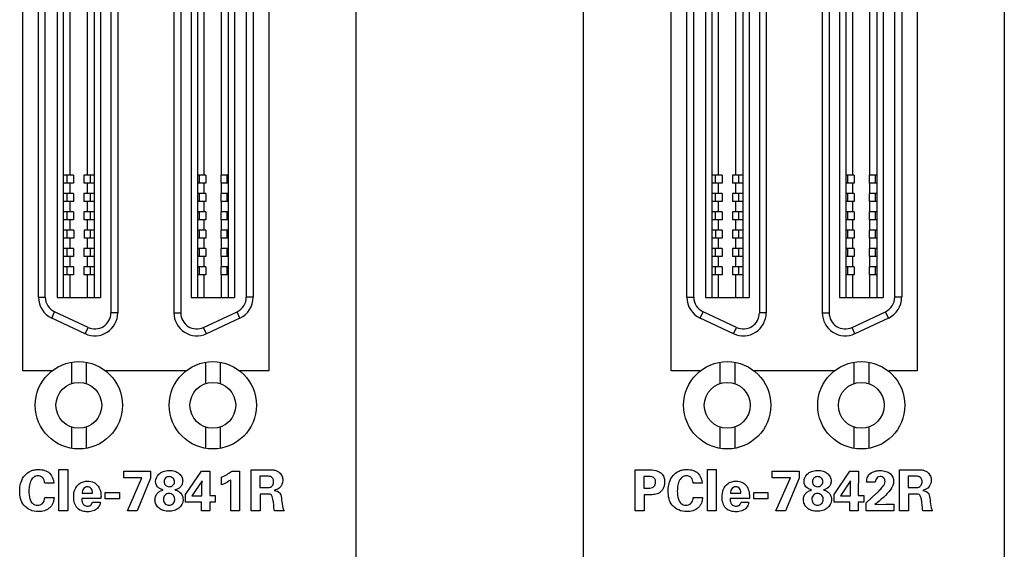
# Model space of a CAD drawing. Header units: inches. Extents: x 0 to 34, y 0 to 22.
# Tile 3 of 23: x 2.4 to 5.8, y 8.5 to 10.3. Entities that reach past the tile are written whole.
import ezdxf

# ---------------------------------------------------------------- set-up
doc = ezdxf.new("R2010")
doc.units = ezdxf.units.IN
doc.header["$LTSCALE"] = 1.87
doc.header["$MEASUREMENT"] = 0
doc.layers.get('0').update_dxf_attribs({"linetype": 'CONTINUOUS'})
doc.layers.add('DATUMCURVES', color=7, linetype='CONTINUOUS')

msp = doc.modelspace()

# ---------------------------------------------------------------- linework, layer by layer
at = {"color": 3, "linetype": 'CONTINUOUS'}
for p, q in [((4.362, 7.6425), (4.362, 15.8083)), ((3.5812, 15.7463), (3.5812, 7.6425)), ((5.806, 15.7463), (5.806, 7.6425)), ((2.4386, 9.1163), (2.4386, 11.8483)), ((3.2826, 11.8483), (3.2826, 9.1163)), ((4.6634, 9.1163), (4.6634, 11.8483)), ((5.5074, 11.8483), (5.5074, 9.1163)), ((2.5366, 9.1163), (2.4386, 9.1163)), ((2.5366, 9.1141), (2.5366, 9.1163)), ((2.9966, 9.1163), (2.7246, 9.1163)), ((2.7246, 9.1163), (2.7246, 9.1141)), ((2.9966, 9.1142), (2.9966, 9.1163)), ((3.2826, 9.1163), (3.1846, 9.1163)), ((3.1846, 9.1163), (3.1846, 9.114)), ((4.7614, 9.1163), (4.6634, 9.1163)), ((4.7614, 9.1141), (4.7614, 9.1163)), ((5.2214, 9.1163), (4.9494, 9.1163)), ((4.9494, 9.1163), (4.9494, 9.1141)), ((5.2214, 9.1142), (5.2214, 9.1163)), ((5.5074, 9.1163), (5.4094, 9.1163)), ((5.4094, 9.1163), (5.4094, 9.114))]:
    msp.add_line(p, q, dxfattribs=at)
at = {"color": 7, "linetype": 'CONTINUOUS'}
for p, q in [((2.7408, 11.6493), (2.7408, 9.3147)), ((2.7644, 11.6493), (2.7644, 9.3147)), ((2.9565, 11.6493), (2.9565, 9.3147)), ((2.9802, 11.6493), (2.9802, 9.3147)), ((4.9657, 11.6493), (4.9657, 9.3147)), ((4.9893, 11.6493), (4.9893, 9.3147)), ((5.1814, 11.6493), (5.1814, 9.3147)), ((5.2051, 11.6493), (5.2051, 9.3147)), ((2.492, 9.3683), (2.492, 11.5957)), ((2.5156, 9.3683), (2.5156, 11.5957)), ((2.5558, 11.5962), (2.5558, 9.3678)), ((2.5774, 11.5962), (2.5774, 9.3678)), ((2.6837, 11.5962), (2.6837, 9.3678)), ((2.7054, 11.5962), (2.7054, 9.3678)), ((3.0156, 11.5962), (3.0156, 9.3678)), ((3.0372, 11.5962), (3.0372, 9.3678)), ((3.1435, 11.5962), (3.1435, 9.3678)), ((3.1652, 11.5962), (3.1652, 9.3678)), ((3.2054, 9.3683), (3.2054, 11.5957)), ((3.229, 11.5957), (3.229, 9.3683)), ((4.7169, 9.3683), (4.7169, 11.5957)), ((4.7405, 9.3683), (4.7405, 11.5957)), ((4.7806, 11.5962), (4.7806, 9.3678)), ((4.8023, 11.5962), (4.8023, 9.3678)), ((4.9086, 11.5962), (4.9086, 9.3678)), ((4.9303, 11.5962), (4.9303, 9.3678)), ((5.2405, 11.5962), (5.2405, 9.3678)), ((5.2621, 11.5962), (5.2621, 9.3678)), ((5.3684, 11.5962), (5.3684, 9.3678)), ((5.3901, 11.5962), (5.3901, 9.3678)), ((5.4302, 9.3683), (5.4302, 11.5957)), ((5.4539, 11.5957), (5.4539, 9.3683)), ((2.601, 9.7871), (2.601, 11.1769)), ((2.6601, 9.7871), (2.6601, 11.1769)), ((3.0609, 9.7871), (3.0609, 11.1769)), ((3.1199, 9.7871), (3.1199, 11.1769)), ((4.8259, 9.7871), (4.8259, 11.1769)), ((4.885, 9.7871), (4.885, 11.1769)), ((5.2858, 9.7871), (5.2858, 11.1769)), ((5.3448, 9.7871), (5.3448, 11.1769)), ((2.6126, 9.7871), (2.5774, 9.7871)), ((2.5905, 9.7596), (2.5905, 9.7871)), ((2.6126, 9.7871), (2.6126, 9.7596)), ((2.6837, 9.7871), (2.6481, 9.7871)), ((2.6481, 9.7871), (2.6481, 9.7596)), ((2.6702, 9.7596), (2.6702, 9.7871)), ((3.0664, 9.7871), (3.0372, 9.7871)), ((3.0442, 9.7596), (3.0442, 9.7871)), ((3.0664, 9.7871), (3.0664, 9.7596)), ((3.1435, 9.7871), (3.1176, 9.7871)), ((3.1176, 9.7871), (3.1176, 9.7596)), ((3.1397, 9.7596), (3.1397, 9.7871)), ((4.8375, 9.7871), (4.8023, 9.7871)), ((4.8153, 9.7596), (4.8153, 9.7871)), ((4.8375, 9.7871), (4.8375, 9.7596)), ((4.9086, 9.7871), (4.873, 9.7871)), ((4.873, 9.7871), (4.873, 9.7596)), ((4.8951, 9.7596), (4.8951, 9.7871)), ((5.2913, 9.7871), (5.2621, 9.7871)), ((5.2691, 9.7596), (5.2691, 9.7871)), ((5.2913, 9.7871), (5.2913, 9.7596)), ((5.3684, 9.7871), (5.3425, 9.7871)), ((5.3425, 9.7871), (5.3425, 9.7596)), ((5.3646, 9.7596), (5.3646, 9.7871)), ((2.6126, 9.7596), (2.5774, 9.7596)), ((2.601, 9.7241), (2.601, 9.7596)), ((2.6837, 9.7596), (2.6481, 9.7596)), ((2.6601, 9.7241), (2.6601, 9.7596)), ((3.0664, 9.7596), (3.0372, 9.7596)), ((3.0609, 9.7241), (3.0609, 9.7596)), ((3.1435, 9.7596), (3.1176, 9.7596)), ((3.1199, 9.7241), (3.1199, 9.7596)), ((4.8375, 9.7596), (4.8023, 9.7596)), ((4.8259, 9.7241), (4.8259, 9.7596)), ((4.9086, 9.7596), (4.873, 9.7596)), ((4.885, 9.7241), (4.885, 9.7596)), ((5.2913, 9.7596), (5.2621, 9.7596)), ((5.2858, 9.7241), (5.2858, 9.7596)), ((5.3684, 9.7596), (5.3425, 9.7596)), ((5.3448, 9.7241), (5.3448, 9.7596)), ((2.6126, 9.7241), (2.5774, 9.7241)), ((2.6126, 9.6966), (2.5774, 9.6966)), ((2.5905, 9.6966), (2.5905, 9.7241)), ((2.601, 9.6612), (2.601, 9.6966)), ((2.6126, 9.7241), (2.6126, 9.6966)), ((2.6837, 9.7241), (2.6481, 9.7241)), ((2.6481, 9.7241), (2.6481, 9.6966)), ((2.6837, 9.6966), (2.6481, 9.6966)), ((2.6601, 9.6612), (2.6601, 9.6966)), ((2.6702, 9.6966), (2.6702, 9.7241)), ((3.0664, 9.7241), (3.0372, 9.7241)), ((3.0664, 9.6966), (3.0372, 9.6966)), ((3.0442, 9.6966), (3.0442, 9.7241)), ((3.0609, 9.6612), (3.0609, 9.6966)), ((3.0664, 9.7241), (3.0664, 9.6966)), ((3.1435, 9.7241), (3.1176, 9.7241)), ((3.1176, 9.7241), (3.1176, 9.6966)), ((3.1435, 9.6966), (3.1176, 9.6966)), ((3.1199, 9.6612), (3.1199, 9.6966)), ((3.1397, 9.6966), (3.1397, 9.7241)), ((4.8375, 9.7241), (4.8023, 9.7241)), ((4.8375, 9.6966), (4.8023, 9.6966)), ((4.8154, 9.6966), (4.8154, 9.7241)), ((4.8259, 9.6612), (4.8259, 9.6966)), ((4.8375, 9.7241), (4.8375, 9.6966)), ((4.9086, 9.7241), (4.873, 9.7241)), ((4.873, 9.7241), (4.873, 9.6966)), ((4.9086, 9.6966), (4.873, 9.6966)), ((4.885, 9.6612), (4.885, 9.6966)), ((4.8951, 9.6966), (4.8951, 9.7241)), ((5.2913, 9.7241), (5.2621, 9.7241)), ((5.2913, 9.6966), (5.2621, 9.6966)), ((5.2691, 9.6966), (5.2691, 9.7241)), ((5.2858, 9.6612), (5.2858, 9.6966)), ((5.2913, 9.7241), (5.2913, 9.6966)), ((5.3684, 9.7241), (5.3425, 9.7241)), ((5.3425, 9.7241), (5.3425, 9.6966)), ((5.3684, 9.6966), (5.3425, 9.6966)), ((5.3448, 9.6612), (5.3448, 9.6966)), ((5.3646, 9.6966), (5.3646, 9.7241)), ((2.6126, 9.6612), (2.5774, 9.6612)), ((2.6126, 9.6336), (2.5774, 9.6336)), ((2.5905, 9.6336), (2.5905, 9.6612)), ((2.601, 9.5982), (2.601, 9.6336)), ((2.6126, 9.6612), (2.6126, 9.6336)), ((2.6837, 9.6612), (2.6481, 9.6612)), ((2.6481, 9.6612), (2.6481, 9.6336)), ((2.6837, 9.6336), (2.6481, 9.6336)), ((2.6601, 9.5982), (2.6601, 9.6336)), ((2.6702, 9.6336), (2.6702, 9.6612)), ((3.0664, 9.6612), (3.0372, 9.6612)), ((3.0664, 9.6336), (3.0372, 9.6336)), ((3.0442, 9.6336), (3.0442, 9.6612)), ((3.0609, 9.5982), (3.0609, 9.6336)), ((3.0664, 9.6612), (3.0664, 9.6336)), ((3.1435, 9.6612), (3.1176, 9.6612)), ((3.1176, 9.6612), (3.1176, 9.6336)), ((3.1435, 9.6336), (3.1176, 9.6336)), ((3.1199, 9.5982), (3.1199, 9.6336)), ((3.1397, 9.6336), (3.1397, 9.6612)), ((4.8375, 9.6612), (4.8023, 9.6612)), ((4.8375, 9.6336), (4.8023, 9.6336)), ((4.8153, 9.6336), (4.8153, 9.6612)), ((4.8259, 9.5982), (4.8259, 9.6336)), ((4.8375, 9.6612), (4.8375, 9.6336)), ((4.9086, 9.6612), (4.873, 9.6612)), ((4.873, 9.6612), (4.873, 9.6336)), ((4.9086, 9.6336), (4.873, 9.6336)), ((4.885, 9.5982), (4.885, 9.6336)), ((4.8951, 9.6336), (4.8951, 9.6612)), ((5.2913, 9.6612), (5.2621, 9.6612)), ((5.2913, 9.6336), (5.2621, 9.6336)), ((5.2691, 9.6336), (5.2691, 9.6612)), ((5.2858, 9.5982), (5.2858, 9.6336)), ((5.2913, 9.6612), (5.2913, 9.6336)), ((5.3684, 9.6612), (5.3425, 9.6612)), ((5.3425, 9.6612), (5.3425, 9.6336)), ((5.3684, 9.6336), (5.3425, 9.6336)), ((5.3448, 9.5982), (5.3448, 9.6336)), ((5.3646, 9.6336), (5.3646, 9.6612)), ((2.6131, 9.5982), (2.5774, 9.5982)), ((2.5909, 9.5706), (2.5909, 9.5982)), ((2.6131, 9.5982), (2.6131, 9.5706)), ((2.6837, 9.5982), (2.6485, 9.5982)), ((2.6485, 9.5982), (2.6485, 9.5706)), ((2.6707, 9.5706), (2.6707, 9.5982)), ((3.0664, 9.5982), (3.0372, 9.5982)), ((3.0442, 9.5706), (3.0442, 9.5982)), ((3.0664, 9.5982), (3.0664, 9.5706)), ((3.1435, 9.5982), (3.1176, 9.5982)), ((3.1176, 9.5982), (3.1176, 9.5706)), ((3.1397, 9.5706), (3.1397, 9.5982)), ((4.8379, 9.5982), (4.8023, 9.5982)), ((4.8158, 9.5706), (4.8158, 9.5982)), ((4.8379, 9.5982), (4.8379, 9.5706)), ((4.9086, 9.5982), (4.8734, 9.5982)), ((4.8734, 9.5982), (4.8734, 9.5706)), ((4.8956, 9.5706), (4.8956, 9.5982)), ((5.2913, 9.5982), (5.2621, 9.5982)), ((5.2691, 9.5706), (5.2691, 9.5982)), ((5.2913, 9.5982), (5.2913, 9.5706)), ((5.3684, 9.5982), (5.3425, 9.5982)), ((5.3425, 9.5982), (5.3425, 9.5706)), ((5.3646, 9.5706), (5.3646, 9.5982)), ((2.6131, 9.5706), (2.5774, 9.5706)), ((2.601, 9.5352), (2.601, 9.5706)), ((2.6837, 9.5706), (2.6485, 9.5706)), ((2.6601, 9.5352), (2.6601, 9.5706)), ((3.0664, 9.5706), (3.0372, 9.5706)), ((3.0609, 9.5352), (3.0609, 9.5706)), ((3.1435, 9.5706), (3.1176, 9.5706)), ((3.1199, 9.5352), (3.1199, 9.5706)), ((4.8379, 9.5706), (4.8023, 9.5706)), ((4.8259, 9.5352), (4.8259, 9.5706)), ((4.9086, 9.5706), (4.8734, 9.5706)), ((4.885, 9.5352), (4.885, 9.5706)), ((5.2913, 9.5706), (5.2621, 9.5706)), ((5.2858, 9.5352), (5.2858, 9.5706)), ((5.3684, 9.5706), (5.3425, 9.5706)), ((5.3448, 9.5352), (5.3448, 9.5706)), ((2.6126, 9.5352), (2.5774, 9.5352)), ((2.5905, 9.5076), (2.5905, 9.5352)), ((2.6126, 9.5352), (2.6126, 9.5076)), ((2.6837, 9.5352), (2.6481, 9.5352)), ((2.6481, 9.5352), (2.6481, 9.5076)), ((2.6702, 9.5076), (2.6702, 9.5352)), ((3.0664, 9.5352), (3.0372, 9.5352)), ((3.0442, 9.5076), (3.0442, 9.5352)), ((3.0664, 9.5352), (3.0664, 9.5076)), ((3.1435, 9.5352), (3.1176, 9.5352)), ((3.1176, 9.5352), (3.1176, 9.5076)), ((3.1397, 9.5076), (3.1397, 9.5352)), ((4.8375, 9.5352), (4.8023, 9.5352)), ((4.8153, 9.5076), (4.8153, 9.5352)), ((4.8375, 9.5352), (4.8375, 9.5076)), ((4.9086, 9.5352), (4.873, 9.5352)), ((4.873, 9.5352), (4.873, 9.5076)), ((4.8951, 9.5076), (4.8951, 9.5352)), ((5.2913, 9.5352), (5.2621, 9.5352)), ((5.2691, 9.5076), (5.2691, 9.5352)), ((5.2913, 9.5352), (5.2913, 9.5076)), ((5.3684, 9.5352), (5.3425, 9.5352)), ((5.3425, 9.5352), (5.3425, 9.5076)), ((5.3646, 9.5076), (5.3646, 9.5352)), ((2.6126, 9.5076), (2.5774, 9.5076)), ((2.601, 9.4722), (2.601, 9.5076)), ((2.6837, 9.5076), (2.6481, 9.5076)), ((2.6601, 9.4722), (2.6601, 9.5076)), ((3.0664, 9.5076), (3.0372, 9.5076)), ((3.0609, 9.4722), (3.0609, 9.5076)), ((3.1435, 9.5076), (3.1176, 9.5076)), ((3.1199, 9.4722), (3.1199, 9.5076)), ((4.8375, 9.5076), (4.8023, 9.5076)), ((4.8259, 9.4722), (4.8259, 9.5076)), ((4.9086, 9.5076), (4.873, 9.5076)), ((4.885, 9.4722), (4.885, 9.5076)), ((5.2913, 9.5076), (5.2621, 9.5076)), ((5.2858, 9.4722), (5.2858, 9.5076)), ((5.3684, 9.5076), (5.3425, 9.5076)), ((5.3448, 9.4722), (5.3448, 9.5076)), ((2.6126, 9.4722), (2.5774, 9.4722)), ((2.5905, 9.4446), (2.5905, 9.4722)), ((2.6126, 9.4722), (2.6126, 9.4446)), ((2.6837, 9.4722), (2.6481, 9.4722)), ((2.6481, 9.4722), (2.6481, 9.4446)), ((2.6702, 9.4446), (2.6702, 9.4722)), ((3.0664, 9.4722), (3.0372, 9.4722)), ((3.0442, 9.4446), (3.0442, 9.4722)), ((3.0664, 9.4722), (3.0664, 9.4446)), ((3.1435, 9.4722), (3.1176, 9.4722)), ((3.1176, 9.4722), (3.1176, 9.4446)), ((3.1397, 9.4446), (3.1397, 9.4722)), ((4.8375, 9.4722), (4.8023, 9.4722)), ((4.8153, 9.4446), (4.8153, 9.4722)), ((4.8375, 9.4722), (4.8375, 9.4446)), ((4.9086, 9.4722), (4.873, 9.4722)), ((4.873, 9.4722), (4.873, 9.4446)), ((4.8951, 9.4446), (4.8951, 9.4722)), ((5.2913, 9.4722), (5.2621, 9.4722)), ((5.2691, 9.4446), (5.2691, 9.4722)), ((5.2913, 9.4722), (5.2913, 9.4446)), ((5.3684, 9.4722), (5.3425, 9.4722)), ((5.3425, 9.4722), (5.3425, 9.4446)), ((5.3646, 9.4446), (5.3646, 9.4722)), ((2.6126, 9.4446), (2.5774, 9.4446)), ((2.601, 9.3678), (2.601, 9.4446)), ((2.6837, 9.4446), (2.6481, 9.4446)), ((2.6601, 9.3678), (2.6601, 9.4446)), ((3.0664, 9.4446), (3.0372, 9.4446)), ((3.0609, 9.3678), (3.0609, 9.4446)), ((3.1435, 9.4446), (3.1176, 9.4446)), ((3.1199, 9.3678), (3.1199, 9.4446)), ((4.8375, 9.4446), (4.8023, 9.4446)), ((4.8259, 9.3678), (4.8259, 9.4446)), ((4.9086, 9.4446), (4.873, 9.4446)), ((4.885, 9.3678), (4.885, 9.4446)), ((5.2913, 9.4446), (5.2621, 9.4446)), ((5.2858, 9.3678), (5.2858, 9.4446)), ((5.3684, 9.4446), (5.3425, 9.4446)), ((5.3448, 9.3678), (5.3448, 9.4446)), ((2.492, 9.3683), (2.5156, 9.3683)), ((2.5558, 9.3678), (2.7054, 9.3678)), ((3.0156, 9.3678), (3.1652, 9.3678)), ((3.229, 9.3683), (3.2054, 9.3683)), ((4.7169, 9.3683), (4.7405, 9.3683)), ((4.7806, 9.3678), (4.9303, 9.3678)), ((5.2405, 9.3678), (5.3901, 9.3678)), ((5.4539, 9.3683), (5.4302, 9.3683)), ((2.5374, 9.2969), (2.5474, 9.3183)), ((2.6524, 9.2433), (2.5374, 9.2969)), ((2.6624, 9.2647), (2.5474, 9.3183)), ((2.7644, 9.3147), (2.7408, 9.3147)), ((2.9565, 9.3147), (2.9802, 9.3147)), ((3.0586, 9.2647), (3.1735, 9.3183)), ((3.1835, 9.2969), (3.0686, 9.2433)), ((3.1835, 9.2969), (3.1735, 9.3183)), ((4.7623, 9.2969), (4.7723, 9.3183)), ((4.8773, 9.2433), (4.7623, 9.2969)), ((4.8873, 9.2647), (4.7723, 9.3183)), ((4.9893, 9.3147), (4.9657, 9.3147)), ((5.1814, 9.3147), (5.2051, 9.3147)), ((5.2835, 9.2647), (5.3984, 9.3183)), ((5.4084, 9.2969), (5.2934, 9.2433)), ((5.4084, 9.2969), (5.3984, 9.3183)), ((2.6524, 9.2433), (2.6624, 9.2647)), ((3.0686, 9.2433), (3.0586, 9.2647)), ((4.8773, 9.2433), (4.8873, 9.2647)), ((5.2934, 9.2433), (5.2835, 9.2647)), ((2.605, 9.1452), (2.605, 9.0722)), ((2.6562, 9.1452), (2.6562, 9.0722)), ((3.0648, 9.1452), (3.0648, 9.0722)), ((3.116, 9.1452), (3.116, 9.0722)), ((4.8299, 9.1452), (4.8299, 9.0722)), ((4.881, 9.1452), (4.881, 9.0722)), ((5.2897, 9.1452), (5.2897, 9.0722)), ((5.3409, 9.1452), (5.3409, 9.0722)), ((2.605, 8.9233), (2.605, 8.8504)), ((2.6562, 8.9233), (2.6562, 8.8504)), ((3.0648, 8.9233), (3.0648, 8.8504)), ((3.116, 8.9233), (3.116, 8.8504)), ((4.8299, 8.9233), (4.8299, 8.8504)), ((4.881, 8.9233), (4.881, 8.8504)), ((5.2897, 8.9233), (5.2897, 8.8504)), ((5.3409, 8.9233), (5.3409, 8.8504))]:
    msp.add_line(p, q, dxfattribs=at)
for centre, radius in [((2.6306, 8.9978), 0.1496), ((3.0904, 8.9978), 0.1496), ((4.8554, 8.9978), 0.1496), ((5.3153, 8.9978), 0.1496), ((2.6306, 8.9978), 0.0787), ((3.0904, 8.9978), 0.0787), ((4.8554, 8.9978), 0.0787), ((5.3153, 8.9978), 0.0787)]:
    msp.add_circle(centre, radius, dxfattribs=at)
for centre, radius, start, end in [((2.5707, 9.3683), 0.0787, 180, 245), ((2.5707, 9.3683), 0.0551, 180, 245), ((3.1502, 9.3683), 0.0551, 295, 360), ((3.1502, 9.3683), 0.0787, 295, 360), ((4.7956, 9.3683), 0.0787, 180, 245), ((4.7956, 9.3683), 0.0551, 180, 245), ((5.3751, 9.3683), 0.0551, 295, 360), ((5.3751, 9.3683), 0.0787, 295, 360), ((2.6857, 9.3147), 0.0787, 245, 360), ((2.6857, 9.3147), 0.0551, 245, 360), ((3.0353, 9.3147), 0.0787, 180, 295), ((3.0353, 9.3147), 0.0551, 180, 295), ((4.9106, 9.3147), 0.0787, 245, 360), ((4.9106, 9.3147), 0.0551, 245, 360), ((5.2602, 9.3147), 0.0787, 180, 295), ((5.2602, 9.3147), 0.0551, 180, 295)]:
    msp.add_arc(centre, radius, start, end, dxfattribs=at)
at = {"layer": 'DATUMCURVES', "color": 40, "linetype": 'CONTINUOUS'}
for p, q in [((2.5624, 8.7775), (2.5926, 8.7775)), ((2.5624, 8.6366), (2.5624, 8.7775)), ((2.5926, 8.7775), (2.5926, 8.6366)), ((2.7849, 8.7721), (2.8769, 8.7721)), ((2.7849, 8.7496), (2.7849, 8.7721)), ((2.8769, 8.7721), (2.8769, 8.748)), ((2.997, 8.6924), (3.0515, 8.7723)), ((3.0515, 8.7723), (3.0805, 8.7723)), ((3.0805, 8.7723), (3.0802, 8.6885)), ((3.1205, 8.7248), (3.1205, 8.7519)), ((3.1565, 8.7723), (3.1816, 8.7723)), ((3.1816, 8.7723), (3.1816, 8.6366)), ((3.2218, 8.7771), (3.2757, 8.7771)), ((3.2218, 8.6366), (3.2218, 8.7771)), ((3.2718, 8.755), (3.2515, 8.755)), ((3.2515, 8.755), (3.2515, 8.7157)), ((4.5398, 8.7768), (4.5832, 8.7768)), ((4.5398, 8.6366), (4.5398, 8.7768)), ((4.5847, 8.754), (4.5696, 8.754)), ((4.5696, 8.754), (4.5696, 8.7136)), ((4.7873, 8.7775), (4.8175, 8.7775)), ((4.7873, 8.6366), (4.7873, 8.7775)), ((4.8175, 8.7775), (4.8175, 8.6366)), ((5.0098, 8.7721), (5.1018, 8.7721)), ((5.0098, 8.7496), (5.0098, 8.7721)), ((5.1018, 8.7721), (5.1018, 8.748)), ((5.2219, 8.6924), (5.2764, 8.7723)), ((5.2764, 8.7723), (5.3053, 8.7723)), ((5.3053, 8.7723), (5.3051, 8.6885)), ((5.4467, 8.7771), (5.5005, 8.7771)), ((5.4467, 8.6366), (5.4467, 8.7771)), ((5.4967, 8.755), (5.4764, 8.755)), ((5.4764, 8.755), (5.4764, 8.7157)), ((2.5444, 8.7313), (2.5136, 8.7313)), ((2.8473, 8.7496), (2.7849, 8.7496)), ((2.7977, 8.6366), (2.8473, 8.7496)), ((2.8769, 8.748), (2.8302, 8.6366)), ((3.0534, 8.7386), (3.0188, 8.6879)), ((3.053, 8.7237), (3.0534, 8.7386)), ((3.053, 8.6879), (3.053, 8.7237)), ((3.1522, 8.6366), (3.1522, 8.7421)), ((4.7692, 8.7313), (4.7385, 8.7313)), ((5.0722, 8.7496), (5.0098, 8.7496)), ((5.0226, 8.6366), (5.0722, 8.7496)), ((5.1018, 8.748), (5.0551, 8.6366)), ((5.2783, 8.7386), (5.2437, 8.6879)), ((5.2779, 8.7237), (5.2783, 8.7386)), ((5.2779, 8.6879), (5.2779, 8.7237)), ((5.3635, 8.7338), (5.3337, 8.7338)), ((2.6416, 8.6965), (2.6772, 8.6965)), ((2.7215, 8.699), (2.7697, 8.699)), ((2.7215, 8.677), (2.7215, 8.699)), ((2.7697, 8.699), (2.7697, 8.677)), ((2.997, 8.6661), (2.997, 8.6924)), ((3.0188, 8.6879), (3.053, 8.6879)), ((3.0802, 8.6885), (3.0987, 8.6885)), ((3.0987, 8.6885), (3.0987, 8.6661)), ((3.2515, 8.7157), (3.2759, 8.7157)), ((3.279, 8.6933), (3.2525, 8.6933)), ((3.2525, 8.6933), (3.2525, 8.6366)), ((4.5696, 8.7136), (4.5816, 8.7136)), ((4.5908, 8.6912), (4.5703, 8.6912)), ((4.5703, 8.6912), (4.5703, 8.6366)), ((4.8665, 8.6965), (4.902, 8.6965)), ((4.9464, 8.699), (4.9946, 8.699)), ((4.9464, 8.677), (4.9464, 8.699)), ((4.9946, 8.699), (4.9946, 8.677)), ((5.2219, 8.6661), (5.2219, 8.6924)), ((5.2437, 8.6879), (5.2779, 8.6879)), ((5.3051, 8.6885), (5.3236, 8.6885)), ((5.3236, 8.6885), (5.3236, 8.6661)), ((5.3318, 8.664), (5.367, 8.6961)), ((5.4764, 8.7157), (5.5007, 8.7157)), ((5.5039, 8.6933), (5.4774, 8.6933)), ((5.4774, 8.6933), (5.4774, 8.6366)), ((2.5138, 8.6821), (2.5455, 8.6821)), ((2.7065, 8.6784), (2.6406, 8.6784)), ((2.6777, 8.6657), (2.704, 8.6657)), ((2.7697, 8.677), (2.7215, 8.677)), ((3.0515, 8.6661), (2.997, 8.6661)), ((3.0515, 8.6366), (3.0515, 8.6661)), ((3.0987, 8.6661), (3.0802, 8.6661)), ((3.0802, 8.6661), (3.0802, 8.6366)), ((4.7387, 8.6821), (4.7704, 8.6821)), ((4.9314, 8.6784), (4.8655, 8.6784)), ((4.9026, 8.6657), (4.9289, 8.6657)), ((4.9946, 8.677), (4.9464, 8.677)), ((5.2764, 8.6661), (5.2219, 8.6661)), ((5.2764, 8.6366), (5.2764, 8.6661)), ((5.3236, 8.6661), (5.3051, 8.6661)), ((5.3051, 8.6661), (5.3051, 8.6366)), ((5.3318, 8.6366), (5.3318, 8.664)), ((5.3621, 8.6578), (5.3994, 8.6585)), ((5.3994, 8.6585), (5.4271, 8.6591)), ((5.4271, 8.6591), (5.4271, 8.6366)), ((2.5926, 8.6366), (2.5624, 8.6366)), ((2.8302, 8.6366), (2.7977, 8.6366)), ((3.0802, 8.6366), (3.0515, 8.6366)), ((3.1816, 8.6366), (3.1522, 8.6366)), ((3.2525, 8.6366), (3.2218, 8.6366)), ((3.335, 8.6366), (3.3017, 8.6366)), ((4.5703, 8.6366), (4.5398, 8.6366)), ((4.8175, 8.6366), (4.7873, 8.6366)), ((5.0551, 8.6366), (5.0226, 8.6366)), ((5.3051, 8.6366), (5.2764, 8.6366)), ((5.4271, 8.6366), (5.3318, 8.6366)), ((5.4774, 8.6366), (5.4467, 8.6366)), ((5.5598, 8.6366), (5.5266, 8.6366))]:
    msp.add_line(p, q, dxfattribs=at)
msp.add_arc((3.0462, 8.9248), 0.1882, 293.2506, 305.862, dxfattribs=at)
for points, knots in [([(2.4281, 8.7141), (2.4288, 8.7209), (2.4318, 8.7365), (2.4432, 8.7585), (2.4613, 8.7719), (2.4782, 8.7771), (2.4945, 8.7786), (2.5128, 8.776), (2.5361, 8.7635), (2.5444, 8.7436), (2.5444, 8.7313)], [0, 0, 0, 0, 0.115567, 0.266272, 0.408786, 0.48343, 0.563428, 0.684254, 0.791889, 1, 1, 1, 1]), ([(2.5136, 8.7313), (2.5134, 8.7332), (2.5127, 8.7381), (2.5101, 8.746), (2.5045, 8.7525), (2.4974, 8.7555), (2.4906, 8.7562), (2.4832, 8.7553), (2.4739, 8.7511), (2.4652, 8.7403), (2.4602, 8.7232), (2.4592, 8.7105), (2.4592, 8.7037)], [0, 0, 0, 0, 0.056713, 0.140088, 0.234585, 0.28918, 0.35434, 0.428852, 0.49782, 0.639217, 0.805766, 1, 1, 1, 1]), ([(2.894, 8.7367), (2.894, 8.745), (2.8991, 8.7592), (2.9161, 8.7704), (2.929, 8.7739), (2.9401, 8.7749), (2.9508, 8.7741), (2.9626, 8.7714), (2.975, 8.7648), (2.9845, 8.7532), (2.987, 8.743), (2.9869, 8.7379)], [0, 0, 0, 0, 0.274298, 0.411448, 0.480022, 0.548597, 0.605022, 0.661448, 0.774298, 0.887149, 1, 1, 1, 1]), ([(2.9587, 8.7363), (2.9587, 8.7417), (2.9541, 8.7504), (2.9402, 8.7547), (2.9268, 8.7501), (2.9229, 8.7409), (2.9229, 8.7358), (2.9229, 8.7356)], [0, 0, 0, 0, 0.238965, 0.477931, 0.732435, 0.986939, 1, 1, 1, 1]), ([(3.2916, 8.7517), (3.2879, 8.7543), (3.2806, 8.755), (3.2739, 8.755), (3.2718, 8.755)], [0, 0, 0, 0, 0.680557, 1, 1, 1, 1]), ([(3.2757, 8.7771), (3.2833, 8.7772), (3.2947, 8.7774), (3.3092, 8.7738), (3.3201, 8.7672), (3.3285, 8.7556), (3.3305, 8.7454), (3.3305, 8.7406)], [0, 0, 0, 0, 0.305857, 0.450591, 0.594781, 0.808089, 1, 1, 1, 1]), ([(3.2912, 8.7196), (3.2931, 8.7209), (3.2959, 8.724), (3.2985, 8.7298), (3.2992, 8.7358), (3.2986, 8.7418), (3.2963, 8.7474), (3.2935, 8.7504), (3.2916, 8.7517)], [0, 0, 0, 0, 0.186827, 0.329747, 0.508956, 0.679832, 0.814162, 1, 1, 1, 1]), ([(4.5816, 8.7136), (4.5844, 8.7136), (4.5904, 8.7137), (4.5995, 8.7155), (4.6063, 8.7212), (4.609, 8.7283), (4.6096, 8.7347), (4.6091, 8.7409), (4.6066, 8.7472), (4.6006, 8.7523), (4.5925, 8.7539), (4.5872, 8.754), (4.5847, 8.754)], [0, 0, 0, 0, 0.110937, 0.23426, 0.360979, 0.436212, 0.529384, 0.612387, 0.679418, 0.7923, 0.901904, 1, 1, 1, 1]), ([(4.5832, 8.7768), (4.5924, 8.7768), (4.606, 8.7766), (4.6227, 8.7703), (4.6314, 8.7629), (4.6366, 8.7549), (4.6399, 8.746), (4.6409, 8.7354), (4.6398, 8.7236), (4.6352, 8.71), (4.6243, 8.6965), (4.6066, 8.6915), (4.5957, 8.6912), (4.5908, 8.6912)], [0, 0, 0, 0, 0.176824, 0.255865, 0.337365, 0.389607, 0.436778, 0.51692, 0.592062, 0.662069, 0.790277, 0.905132, 1, 1, 1, 1]), ([(4.653, 8.7141), (4.6536, 8.7209), (4.6566, 8.7365), (4.6681, 8.7585), (4.6862, 8.7719), (4.7031, 8.7771), (4.7194, 8.7786), (4.7377, 8.776), (4.761, 8.7635), (4.7692, 8.7436), (4.7692, 8.7313)], [0, 0, 0, 0, 0.115567, 0.266272, 0.408786, 0.48343, 0.563428, 0.684254, 0.791889, 1, 1, 1, 1]), ([(4.7385, 8.7313), (4.7383, 8.7332), (4.7376, 8.7381), (4.735, 8.746), (4.7294, 8.7525), (4.7223, 8.7555), (4.7155, 8.7562), (4.7081, 8.7553), (4.6988, 8.7511), (4.6901, 8.7403), (4.685, 8.7232), (4.6841, 8.7105), (4.6841, 8.7037)], [0, 0, 0, 0, 0.056713, 0.140088, 0.234585, 0.28918, 0.35434, 0.428852, 0.49782, 0.639217, 0.805766, 1, 1, 1, 1]), ([(5.1188, 8.7367), (5.1188, 8.745), (5.124, 8.7592), (5.1409, 8.7704), (5.1539, 8.7739), (5.1649, 8.7749), (5.1757, 8.7741), (5.1875, 8.7714), (5.1998, 8.7648), (5.2094, 8.7532), (5.2119, 8.743), (5.2118, 8.7379)], [0, 0, 0, 0, 0.274298, 0.411448, 0.480022, 0.548597, 0.605022, 0.661448, 0.774298, 0.887149, 1, 1, 1, 1]), ([(5.1836, 8.7363), (5.1836, 8.7417), (5.179, 8.7504), (5.1651, 8.7547), (5.1517, 8.7501), (5.1477, 8.7409), (5.1478, 8.7358), (5.1478, 8.7356)], [0, 0, 0, 0, 0.238965, 0.477931, 0.732435, 0.986939, 1, 1, 1, 1]), ([(5.3337, 8.7338), (5.3337, 8.7375), (5.3342, 8.7466), (5.3412, 8.7613), (5.3549, 8.7701), (5.3687, 8.7735), (5.383, 8.7745), (5.3992, 8.7726), (5.4191, 8.7628), (5.4263, 8.7468), (5.4263, 8.7371)], [0, 0, 0, 0, 0.082411, 0.201278, 0.345944, 0.428037, 0.516779, 0.6641, 0.785532, 1, 1, 1, 1]), ([(5.3967, 8.7363), (5.3967, 8.7407), (5.3948, 8.7478), (5.3873, 8.7529), (5.3797, 8.7542), (5.3713, 8.7522), (5.3649, 8.7443), (5.3637, 8.7377), (5.3635, 8.7338)], [0, 0, 0, 0, 0.238896, 0.350545, 0.475013, 0.647651, 0.788654, 1, 1, 1, 1]), ([(5.5165, 8.7517), (5.5128, 8.7543), (5.5055, 8.755), (5.4988, 8.755), (5.4967, 8.755)], [0, 0, 0, 0, 0.680557, 1, 1, 1, 1]), ([(5.5005, 8.7771), (5.5082, 8.7772), (5.5195, 8.7774), (5.5341, 8.7738), (5.545, 8.7672), (5.5534, 8.7556), (5.5554, 8.7454), (5.5554, 8.7406)], [0, 0, 0, 0, 0.305857, 0.450591, 0.594781, 0.808089, 1, 1, 1, 1]), ([(5.5161, 8.7196), (5.518, 8.7209), (5.5208, 8.724), (5.5234, 8.7298), (5.5241, 8.7358), (5.5235, 8.7418), (5.5212, 8.7474), (5.5184, 8.7504), (5.5165, 8.7517)], [0, 0, 0, 0, 0.186827, 0.329747, 0.508956, 0.679832, 0.814162, 1, 1, 1, 1]), ([(2.6603, 8.6329), (2.6547, 8.6329), (2.6422, 8.6342), (2.6245, 8.6433), (2.6144, 8.6624), (2.6121, 8.6846), (2.615, 8.7095), (2.6289, 8.7288), (2.6463, 8.7367), (2.6559, 8.7381), (2.661, 8.7381)], [0, 0, 0, 0, 0.104462, 0.233793, 0.354731, 0.490744, 0.648596, 0.818062, 0.905443, 1, 1, 1, 1]), ([(2.6772, 8.6965), (2.6772, 8.7008), (2.6764, 8.708), (2.6711, 8.7153), (2.6654, 8.718), (2.6592, 8.7188), (2.6519, 8.7174), (2.6437, 8.7101), (2.6419, 8.7018), (2.6416, 8.6965)], [0, 0, 0, 0, 0.20376, 0.334591, 0.408421, 0.496905, 0.62895, 0.746661, 1, 1, 1, 1]), ([(2.661, 8.7381), (2.6685, 8.7381), (2.6803, 8.7356), (2.6936, 8.7259), (2.7007, 8.7155), (2.7047, 8.7046), (2.7068, 8.6924), (2.7068, 8.6837), (2.7065, 8.6784)], [0, 0, 0, 0, 0.261265, 0.405661, 0.568968, 0.695427, 0.812349, 1, 1, 1, 1]), ([(2.9229, 8.7356), (2.9231, 8.7314), (2.9264, 8.7225), (2.9398, 8.717), (2.9523, 8.7214), (2.9577, 8.7286), (2.9587, 8.7339), (2.9587, 8.7363)], [0, 0, 0, 0, 0.248995, 0.512636, 0.756318, 0.878159, 1, 1, 1, 1]), ([(2.9869, 8.7379), (2.9869, 8.734), (2.9853, 8.7262), (2.9772, 8.7143), (2.9672, 8.7092), (2.9603, 8.7081)], [0, 0, 0, 0, 0.25, 0.5, 1, 1, 1, 1]), ([(3.1522, 8.7421), (3.1505, 8.7409), (3.1405, 8.7341), (3.1297, 8.7286), (3.1205, 8.7248)], [0, 0, 0, 0, 0.176996, 1, 1, 1, 1]), ([(3.3305, 8.7406), (3.3305, 8.7309), (3.3229, 8.7136), (3.3072, 8.7079), (3.3011, 8.7062)], [0, 0, 0, 0, 0.603461, 1, 1, 1, 1]), ([(4.8851, 8.6329), (4.8796, 8.6329), (4.8671, 8.6342), (4.8493, 8.6433), (4.8393, 8.6624), (4.837, 8.6846), (4.8399, 8.7095), (4.8538, 8.7288), (4.8711, 8.7367), (4.8808, 8.7381), (4.8859, 8.7381)], [0, 0, 0, 0, 0.104462, 0.233793, 0.354731, 0.490744, 0.648596, 0.818062, 0.905443, 1, 1, 1, 1]), ([(4.902, 8.6965), (4.902, 8.7008), (4.9013, 8.708), (4.896, 8.7153), (4.8903, 8.718), (4.884, 8.7188), (4.8768, 8.7174), (4.8685, 8.7101), (4.8667, 8.7018), (4.8665, 8.6965)], [0, 0, 0, 0, 0.20376, 0.334591, 0.408421, 0.496905, 0.62895, 0.746661, 1, 1, 1, 1]), ([(4.8859, 8.7381), (4.8934, 8.7381), (4.9052, 8.7356), (4.9185, 8.7259), (4.9256, 8.7155), (4.9296, 8.7046), (4.9317, 8.6924), (4.9317, 8.6837), (4.9314, 8.6784)], [0, 0, 0, 0, 0.261265, 0.405661, 0.568968, 0.695427, 0.812349, 1, 1, 1, 1]), ([(5.1478, 8.7356), (5.148, 8.7314), (5.1513, 8.7225), (5.1647, 8.717), (5.1772, 8.7214), (5.1826, 8.7286), (5.1836, 8.7339), (5.1836, 8.7363)], [0, 0, 0, 0, 0.248995, 0.512636, 0.756318, 0.878159, 1, 1, 1, 1]), ([(5.2118, 8.7379), (5.2118, 8.734), (5.2102, 8.7262), (5.2021, 8.7143), (5.1921, 8.7092), (5.1852, 8.7081)], [0, 0, 0, 0, 0.25, 0.5, 1, 1, 1, 1]), ([(5.4263, 8.7371), (5.4263, 8.7274), (5.4098, 8.6943), (5.3816, 8.6735), (5.3621, 8.6578)], [0, 0, 0, 0, 0.278509, 1, 1, 1, 1]), ([(5.367, 8.6961), (5.3703, 8.6991), (5.3755, 8.7037), (5.3822, 8.7107), (5.3873, 8.7165), (5.3917, 8.7221), (5.3957, 8.7284), (5.3967, 8.7333), (5.3967, 8.7363)], [0, 0, 0, 0, 0.26217, 0.408149, 0.566691, 0.715862, 0.82606, 1, 1, 1, 1]), ([(5.5554, 8.7406), (5.5554, 8.7309), (5.5477, 8.7136), (5.5321, 8.7079), (5.526, 8.7062)], [0, 0, 0, 0, 0.603461, 1, 1, 1, 1]), ([(2.5455, 8.6821), (2.5452, 8.6769), (2.5443, 8.6685), (2.5397, 8.6573), (2.5329, 8.6483), (2.5236, 8.6409), (2.5098, 8.6347), (2.4808, 8.6306), (2.4438, 8.6446), (2.4296, 8.6782), (2.4273, 8.6986), (2.4278, 8.7107), (2.4281, 8.7141)], [0, 0, 0, 0, 0.078299, 0.126879, 0.183228, 0.247141, 0.305735, 0.411579, 0.689969, 0.816844, 0.948148, 1, 1, 1, 1]), ([(2.4592, 8.7037), (2.4592, 8.6945), (2.4604, 8.6796), (2.4702, 8.6599), (2.4857, 8.6544), (2.4979, 8.6564), (2.51, 8.6634), (2.5136, 8.6748), (2.5138, 8.6821)], [0, 0, 0, 0, 0.266589, 0.43165, 0.607434, 0.697817, 0.787842, 1, 1, 1, 1]), ([(2.9215, 8.6369), (2.9208, 8.6371), (2.9144, 8.6392), (2.904, 8.6453), (2.8942, 8.658), (2.8913, 8.6712), (2.8924, 8.6815), (2.8951, 8.6898), (2.9019, 8.6988), (2.9116, 8.7051), (2.9171, 8.7069), (2.9197, 8.7077)], [0, 0, 0, 0, 0.015377, 0.153773, 0.292168, 0.430563, 0.497255, 0.563947, 0.69733, 0.848665, 1, 1, 1, 1]), ([(2.9597, 8.6758), (2.9597, 8.6789), (2.9586, 8.6844), (2.9527, 8.6927), (2.9396, 8.6975), (2.9273, 8.6922), (2.9218, 8.6838), (2.9208, 8.6778), (2.9208, 8.6748), (2.9208, 8.6745)], [0, 0, 0, 0, 0.117646, 0.235293, 0.470585, 0.727562, 0.85605, 0.984538, 1, 1, 1, 1]), ([(2.9603, 8.7081), (2.963, 8.7073), (2.9685, 8.7058), (2.9764, 8.7008), (2.983, 8.6937), (2.9876, 8.6839), (2.9897, 8.6644), (2.9796, 8.6466), (2.9581, 8.6363), (2.9389, 8.6335), (2.9267, 8.6353), (2.9215, 8.6369)], [0, 0, 0, 0, 0.107006, 0.16051, 0.214013, 0.283866, 0.35372, 0.616359, 0.747679, 0.878999, 1, 1, 1, 1]), ([(3.2941, 8.6854), (3.2936, 8.6871), (3.2904, 8.6927), (3.2832, 8.6933), (3.279, 8.6933)], [0, 0, 0, 0, 0.296378, 1, 1, 1, 1]), ([(3.3017, 8.6366), (3.3011, 8.6399), (3.2988, 8.6562), (3.2985, 8.6731), (3.2941, 8.6854)], [0, 0, 0, 0, 0.207563, 1, 1, 1, 1]), ([(3.3011, 8.7062), (3.3085, 8.7055), (3.325, 8.6983), (3.3254, 8.6815), (3.3264, 8.6739)], [0, 0, 0, 0, 0.48991, 1, 1, 1, 1]), ([(4.7704, 8.6821), (4.7701, 8.6769), (4.7692, 8.6685), (4.7646, 8.6573), (4.7578, 8.6483), (4.7485, 8.6409), (4.7346, 8.6347), (4.7056, 8.6306), (4.6687, 8.6446), (4.6545, 8.6782), (4.6522, 8.6986), (4.6527, 8.7107), (4.653, 8.7141)], [0, 0, 0, 0, 0.078299, 0.126879, 0.183228, 0.247141, 0.305735, 0.411579, 0.689969, 0.816844, 0.948148, 1, 1, 1, 1]), ([(4.6841, 8.7037), (4.6841, 8.6945), (4.6853, 8.6796), (4.6951, 8.6599), (4.7106, 8.6544), (4.7228, 8.6564), (4.7349, 8.6634), (4.7385, 8.6748), (4.7387, 8.6821)], [0, 0, 0, 0, 0.266589, 0.43165, 0.607434, 0.697817, 0.787842, 1, 1, 1, 1]), ([(5.1464, 8.6369), (5.1457, 8.6371), (5.1393, 8.6392), (5.1289, 8.6453), (5.1191, 8.658), (5.1162, 8.6712), (5.1172, 8.6815), (5.12, 8.6898), (5.1268, 8.6988), (5.1364, 8.7051), (5.142, 8.7069), (5.1445, 8.7077)], [0, 0, 0, 0, 0.015377, 0.153773, 0.292168, 0.430563, 0.497255, 0.563947, 0.69733, 0.848665, 1, 1, 1, 1]), ([(5.1846, 8.6758), (5.1846, 8.6789), (5.1835, 8.6844), (5.1776, 8.6927), (5.1645, 8.6975), (5.1521, 8.6922), (5.1467, 8.6838), (5.1457, 8.6778), (5.1457, 8.6748), (5.1457, 8.6745)], [0, 0, 0, 0, 0.117646, 0.235293, 0.470585, 0.727562, 0.85605, 0.984538, 1, 1, 1, 1]), ([(5.1852, 8.7081), (5.1879, 8.7073), (5.1934, 8.7058), (5.2012, 8.7008), (5.2079, 8.6937), (5.2124, 8.6839), (5.2146, 8.6644), (5.2045, 8.6466), (5.183, 8.6363), (5.1638, 8.6335), (5.1516, 8.6353), (5.1464, 8.6369)], [0, 0, 0, 0, 0.107006, 0.16051, 0.214013, 0.283866, 0.35372, 0.616359, 0.747679, 0.878999, 1, 1, 1, 1]), ([(5.519, 8.6854), (5.5184, 8.6871), (5.5153, 8.6927), (5.5081, 8.6933), (5.5039, 8.6933)], [0, 0, 0, 0, 0.296378, 1, 1, 1, 1]), ([(5.5266, 8.6366), (5.526, 8.6399), (5.5236, 8.6562), (5.5234, 8.6731), (5.519, 8.6854)], [0, 0, 0, 0, 0.207563, 1, 1, 1, 1]), ([(5.526, 8.7062), (5.5333, 8.7055), (5.5499, 8.6983), (5.5503, 8.6815), (5.5513, 8.6739)], [0, 0, 0, 0, 0.48991, 1, 1, 1, 1]), ([(2.6406, 8.6784), (2.6406, 8.6731), (2.6411, 8.6644), (2.649, 8.6537), (2.6601, 8.6513), (2.6725, 8.6537), (2.6767, 8.6616), (2.6777, 8.6657)], [0, 0, 0, 0, 0.258722, 0.41648, 0.614111, 0.788238, 1, 1, 1, 1]), ([(2.704, 8.6657), (2.7037, 8.6626), (2.7024, 8.6547), (2.695, 8.6427), (2.6794, 8.6342), (2.667, 8.6329), (2.6603, 8.6329)], [0, 0, 0, 0, 0.156269, 0.390501, 0.668463, 1, 1, 1, 1]), ([(2.9208, 8.6745), (2.9209, 8.6716), (2.9223, 8.6657), (2.9285, 8.6577), (2.9396, 8.6537), (2.9517, 8.6572), (2.9575, 8.6647), (2.9593, 8.6704), (2.9597, 8.6741), (2.9597, 8.6758)], [0, 0, 0, 0, 0.121604, 0.256721, 0.526953, 0.763476, 0.881738, 0.940869, 1, 1, 1, 1]), ([(3.3264, 8.6739), (3.3276, 8.6648), (3.3288, 8.6534), (3.3322, 8.6409), (3.3342, 8.6377), (3.335, 8.6366)], [0, 0, 0, 0, 0.713824, 0.89172, 1, 1, 1, 1]), ([(4.8655, 8.6784), (4.8655, 8.6731), (4.866, 8.6644), (4.8739, 8.6537), (4.885, 8.6513), (4.8973, 8.6537), (4.9016, 8.6616), (4.9026, 8.6657)], [0, 0, 0, 0, 0.258722, 0.41648, 0.614111, 0.788238, 1, 1, 1, 1]), ([(4.9289, 8.6657), (4.9286, 8.6626), (4.9273, 8.6547), (4.9199, 8.6427), (4.9043, 8.6342), (4.8918, 8.6329), (4.8851, 8.6329)], [0, 0, 0, 0, 0.156269, 0.390501, 0.668463, 1, 1, 1, 1]), ([(5.1457, 8.6745), (5.1458, 8.6716), (5.1471, 8.6657), (5.1534, 8.6577), (5.1644, 8.6537), (5.1766, 8.6572), (5.1823, 8.6647), (5.1842, 8.6704), (5.1846, 8.6741), (5.1846, 8.6758)], [0, 0, 0, 0, 0.121604, 0.256721, 0.526953, 0.763476, 0.881738, 0.940869, 1, 1, 1, 1]), ([(5.5513, 8.6739), (5.5525, 8.6648), (5.5537, 8.6534), (5.5571, 8.6409), (5.5591, 8.6377), (5.5598, 8.6366)], [0, 0, 0, 0, 0.713824, 0.89172, 1, 1, 1, 1])]:
    msp.add_open_spline(points, degree=3, knots=knots, dxfattribs=at)
for points in [[(2.9197, 8.7077), (2.9128, 8.7099), (2.894, 8.7157), (2.894, 8.7367)], [(3.2759, 8.7157), (3.2811, 8.7157), (3.2871, 8.7163), (3.2912, 8.7196)], [(5.1445, 8.7077), (5.1377, 8.7099), (5.1188, 8.7157), (5.1188, 8.7367)], [(5.5007, 8.7157), (5.506, 8.7157), (5.512, 8.7163), (5.5161, 8.7196)]]:
    msp.add_open_spline(points, degree=3, dxfattribs=at)

doc.saveas('drawing.dxf')
